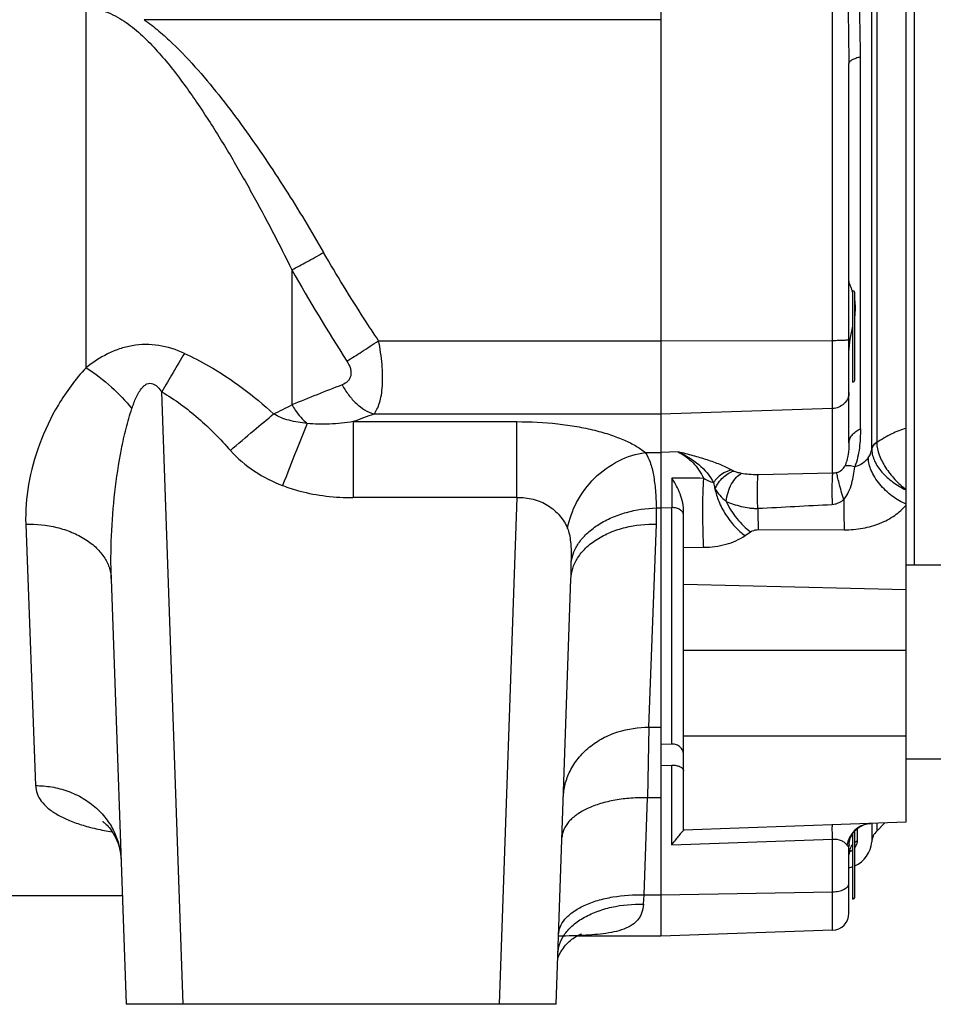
# Model space of a CAD drawing. Extents: x -3157 to 1181, y 8 to 2342.
# Tile 24 of 66: x -1735 to -1575, y 961 to 1133. Entities that reach past the tile are written whole.
import ezdxf

# ---------------------------------------------------------------- set-up
doc = ezdxf.new("R2010")
doc.units = 0
doc.header["$LTSCALE"] = 65.395
doc.layers.get('0').update_dxf_attribs({"linetype": 'CONTINUOUS'})

msp = doc.modelspace()

# ---------------------------------------------------------------- linework, layer by layer
at = {"color": 2, "linetype": 'CONTINUOUS'}
for p, q in [((-1622.36, 1393.21), (-1622.36, 972.62)), ((-1577.86, 1037.7), (-1577.86, 1323.7)), ((-1588.66, 1069.7), (-1588.66, 1085.7)), ((-1620.43, 1006.27), (-1622.36, 1006.22)), ((-1622.36, 1002.54), (-1620.43, 1002.59)), ((-1588.66, 979.12), (-1588.66, 990.65))]:
    msp.add_line(p, q, dxfattribs=at)
at = {"color": 6, "linetype": 'CONTINUOUS'}
for p, q in [((-1579.36, 992.59), (-1579.36, 1368.8)), ((-1589.36, 1059.04), (-1589.36, 1125.5)), ((-1620.43, 1052.85), (-1620.43, 1047.7)), ((-1590.36, 1049.35), (-1590.36, 1049.05)), ((-1618.36, 991.2), (-1618.36, 1047.25)), ((-1579.36, 1037.7), (-1559.36, 1037.7)), ((-1718.63, 1035.21), (-1716.03, 960.7)), ((-1640.68, 960.7), (-1638.08, 1035.21)), ((-1579.36, 1003.7), (-1559.36, 1003.7)), ((-1579.36, 992.59), (-1618.36, 991.23)), ((-1583.09, 992.46), (-1584.5, 991.05)), ((-1589.36, 981.9), (-1589.36, 988.52)), ((-1589.13, 987.7), (-1589.13, 987.71)), ((-1716.7, 979.7), (-1745.35, 979.7)), ((-1592.25, 973.67), (-1622.36, 972.62)), ((-1622.36, 972.62), (-1637.12, 972.62)), ((-1640.68, 960.7), (-1716.03, 960.7))]:
    msp.add_line(p, q, dxfattribs=at)
at = {"color": 9, "linetype": 'CONTINUOUS'}
for p, q in [((-1585.37, 1057.96), (-1585.37, 1303.44)), ((-1584.5, 1302.22), (-1584.5, 1059.17)), ((-1592.25, 1053.71), (-1592.25, 1142.61)), ((-1723.04, 1072.2), (-1723.04, 1135.18)), ((-1622.36, 1133.17), (-1712.86, 1133.17)), ((-1587.36, 1061.48), (-1587.36, 1126.61)), ((-1686.98, 1089.34), (-1686.98, 1065.71)), ((-1588.36, 1070), (-1588.36, 1085.4)), ((-1671.8, 1076.94), (-1622.36, 1076.94)), ((-1622.36, 1076.94), (-1592.25, 1076.99)), ((-1706.04, 960.7), (-1709.79, 1067.97)), ((-1592.25, 1065.06), (-1622.36, 1064.07)), ((-1676.23, 1062.76), (-1647.57, 1062.76)), ((-1676.23, 1062.76), (-1676.23, 1049.45)), ((-1622.36, 1064.07), (-1672.63, 1064.07)), ((-1647.57, 1049.45), (-1647.57, 1062.76)), ((-1584.46, 1059.11), (-1584.5, 1059.09)), ((-1584.46, 1059.11), (-1584.5, 1059.09)), ((-1625.06, 1057.36), (-1622.36, 1057.36)), ((-1619.27, 1057.45), (-1622.36, 1057.36)), ((-1592.25, 1053.71), (-1605.29, 1053.47)), ((-1647.57, 1049.45), (-1676.23, 1049.45)), ((-1647.57, 1049.45), (-1650.67, 960.7)), ((-1623.12, 1047.64), (-1622.36, 1047.64)), ((-1622.36, 1047.64), (-1620.43, 1047.7)), ((-1620.43, 1006.27), (-1620.43, 1047.7)), ((-1733.62, 1044.82), (-1731.9, 999)), ((-1624.43, 1009.23), (-1623.09, 1044.83)), ((-1607.58, 1042.79), (-1606.6, 1043.46)), ((-1605.25, 1043.84), (-1590.18, 1043.81)), ((-1618.36, 1040.73), (-1614.81, 1040.75)), ((-1618.36, 1034.3), (-1579.36, 1033.34)), ((-1579.36, 1022.66), (-1618.36, 1022.66)), ((-1624.43, 1009.23), (-1624.67, 996.87)), ((-1624.43, 1009.23), (-1622.36, 1009.23)), ((-1618.36, 1007.7), (-1579.36, 1007.7)), ((-1620.43, 988.66), (-1620.43, 1002.59)), ((-1625.27, 979.87), (-1624.67, 996.87)), ((-1622.36, 996.87), (-1624.67, 996.87)), ((-1585.37, 992.38), (-1585.37, 989.16)), ((-1584.5, 992.41), (-1584.5, 991.05)), ((-1588.36, 979.42), (-1588.36, 991.03)), ((-1587.86, 989.37), (-1587.86, 991.5)), ((-1620.43, 988.66), (-1592.25, 989.64)), ((-1592.25, 973.67), (-1592.25, 989.64)), ((-1589.36, 976.67), (-1589.36, 981.9)), ((-1625.38, 978.25), (-1625.27, 979.87)), ((-1625.27, 979.87), (-1622.36, 979.87)), ((-1622.36, 979.87), (-1592.25, 980.4))]:
    msp.add_line(p, q, dxfattribs=at)
at = {"color": 6, "linetype": 'CONTINUOUS'}
for points in [[(-1620.43, 1051.27), (-1620.43, 1050.43), (-1620.43, 1048.64)], [(-1720.19, 992.74), (-1720.19, 992.74), (-1720.18, 992.74), (-1720.15, 992.72), (-1720.1, 992.69), (-1720.03, 992.64), (-1719.94, 992.57), (-1719.83, 992.48), (-1719.69, 992.36), (-1719.54, 992.22), (-1719.38, 992.06), (-1719.19, 991.86), (-1719, 991.64), (-1718.79, 991.38), (-1718.58, 991.08), (-1718.35, 990.73), (-1718.11, 990.33), (-1717.88, 989.88), (-1717.66, 989.39), (-1717.45, 988.85), (-1717.28, 988.28), (-1717.13, 987.69), (-1717.02, 987.09), (-1716.95, 986.48), (-1716.91, 985.96)], [(-1589.36, 988.52), (-1589.35, 988.65), (-1589.34, 988.83), (-1589.32, 989.02), (-1589.28, 989.23), (-1589.23, 989.44), (-1589.16, 989.66), (-1589.08, 989.89), (-1588.98, 990.11), (-1588.86, 990.34), (-1588.72, 990.56), (-1588.57, 990.77), (-1588.4, 990.98), (-1588.21, 991.18), (-1588.01, 991.37), (-1587.8, 991.54), (-1587.58, 991.7), (-1587.35, 991.85), (-1587.11, 991.97), (-1586.87, 992.08), (-1586.62, 992.18), (-1586.38, 992.25), (-1586.13, 992.31), (-1585.89, 992.35), (-1585.65, 992.37), (-1585.53, 992.38)], [(-1589.35, 986.94), (-1589.34, 987.11), (-1589.31, 987.26)], [(-1589.31, 987.26), (-1589.27, 987.39), (-1589.23, 987.5), (-1589.2, 987.59), (-1589.16, 987.65), (-1589.14, 987.69), (-1589.13, 987.71), (-1589.13, 987.71)], [(-1640.4, 968.69), (-1640.39, 968.73), (-1640.35, 968.85), (-1640.3, 968.98), (-1640.24, 969.12), (-1640.17, 969.29), (-1640.09, 969.46), (-1639.99, 969.66), (-1639.87, 969.87), (-1639.74, 970.09), (-1639.58, 970.32), (-1639.41, 970.56), (-1639.22, 970.81), (-1639.02, 971.04), (-1638.81, 971.28), (-1638.59, 971.5), (-1638.37, 971.71), (-1638.15, 971.9), (-1637.92, 972.08), (-1637.7, 972.25), (-1637.49, 972.39), (-1637.29, 972.52), (-1637.1, 972.63), (-1636.92, 972.73), (-1636.77, 972.81), (-1636.63, 972.87), (-1636.52, 972.92), (-1636.42, 972.96), (-1636.35, 972.99), (-1636.29, 973.01), (-1636.26, 973.02)]]:
    msp.add_lwpolyline(points, dxfattribs=at)
at = {"color": 9, "linetype": 'CONTINUOUS'}
for centre, radius, start, end in [((-1977.73, 1125.52), 388.38, 359.9979, 2.5343), ((-1866.09, 1126.6), 278.73, 0.0036, 3.4547), ((-1445.74, 1224.01), 276.28, 209.1724, 213.0406), ((-1316.89, 841.31), 453.59, 149.0307, 150.0206), ((-1473.74, 542.6), 564.9, 111.2164, 112.1777), ((-1726.63, 1141.04), 85.13, 295.3532, 297.7581), ((-1447.66, 440.24), 663.16, 109.83059, 110.16146), ((-1588.39, 1058.24), 3.03, 353.398, 354.6469), ((-1573.28, 1063.62), 14.19, 244.4599, 244.6558), ((-1653.97, 1045.94), 30.9, 357.9261, 3.142), ((-1620.36, 1044.68), 3.02, 89.9997, 91.324), ((-1731.75, 1038.44), 93.73, 358.023, 359.9211), ((-1585.38, 988.3), 4.08, 96.8757, 97.3186), ((-1585.39, 988.32), 4.06, 94.571, 96.8775), ((-1585.39, 988.37), 4, 92.0036, 94.5721), ((-1585.56, 988.52), 3.79, 177.1027, 179.9955), ((-1586.38, 986.75), 3.01, 119.4761, 131.1786), ((-1586.46, 986.82), 2.89, 172.3588, 176.1511), ((-1590.9, 990.43), 3.43, 298.5097, 302.0229)]:
    msp.add_arc(centre, radius, start, end, dxfattribs=at)
at = {"color": 2, "linetype": 'CONTINUOUS'}
for centre, radius, start, end in [((-1599.73, 1081.73), 11.64, 18.0315, 19.7267), ((-1583.09, 1056.97), 2.62, 123.6705, 126.4535), ((-1582.99, 1056.87), 2.68, 124.2082, 128.073), ((-1583.03, 1056.87), 2.73, 122.6497, 123.6831), ((-1581.92, 1059.17), 2.58, 179.9835, 181.9463), ((-1581.2, 1057.98), 4.17, 180.2622, 182.1578), ((-1584.04, 1057.67), 1.33, 167.2824, 173.3829), ((-1583.95, 1057.65), 1.43, 161.5039, 167.2812), ((-1620.36, 1003.97), 2.3, 90, 91.7362)]:
    msp.add_arc(centre, radius, start, end, dxfattribs=at)
at = {"color": 6, "linetype": 'CONTINUOUS'}
for centre, radius, start, end in [((-1588.66, 1085.4), 0.3, 0, 90), ((-1588.66, 1070), 0.3, 270, 360), ((-1582.38, 988.93), 3, 135, 175.7483), ((-1590.36, 989.53), 5, 293.5854, 355.7483), ((-1590.36, 989.53), 5, 281.541, 289.8812), ((-1588.66, 979.42), 0.3, 270, 360), ((-1592.36, 976.67), 3, 272, 360)]:
    msp.add_arc(centre, radius, start, end, dxfattribs=at)
at = {"color": 9, "linetype": 'CONTINUOUS'}
for points, knots in [([(-1723.04, 1135.18), (-1722.45, 1135.18), (-1721.28, 1135.07), (-1719.56, 1134.6), (-1717.93, 1133.87), (-1715.85, 1132.62), (-1713.46, 1130.69), (-1710.84, 1128.05), (-1708.41, 1125.19), (-1706.12, 1122.2), (-1703.93, 1119.11), (-1701.12, 1114.89), (-1697.79, 1109.49), (-1694.01, 1102.87), (-1690.4, 1096.15), (-1688.11, 1091.62), (-1686.98, 1089.34)], [0, 0, 0, 0, 0.029194, 0.058593, 0.088315, 0.118382, 0.179359, 0.241221, 0.30365, 0.366448, 0.42949, 0.492696, 0.619391, 0.746267, 0.873169, 1, 1, 1, 1]), ([(-1712.86, 1133.17), (-1711.97, 1132.55), (-1710.27, 1131.21), (-1707.08, 1128.31), (-1703.38, 1124.37), (-1699.26, 1119.38), (-1694.08, 1112.47), (-1688.05, 1103.53), (-1683.59, 1096.14), (-1681.44, 1092.4)], [0, 0, 0, 0, 0.062521, 0.125039, 0.250041, 0.375049, 0.500055, 0.75003, 1, 1, 1, 1]), ([(-1587.36, 1126.61), (-1587.64, 1126.56), (-1588.14, 1126.43), (-1588.71, 1126.2), (-1589.05, 1125.99), (-1589.22, 1125.84), (-1589.33, 1125.67), (-1589.36, 1125.56), (-1589.36, 1125.5)], [0, 0, 0, 0, 0.356343, 0.646879, 0.761761, 0.856337, 0.933546, 1, 1, 1, 1]), ([(-1686.98, 1089.34), (-1686.11, 1089.8), (-1684.25, 1090.8), (-1682.41, 1091.84), (-1681.44, 1092.4)], [0, 0, 0, 0, 0.466564, 1, 1, 1, 1]), ([(-1671.8, 1076.94), (-1672.64, 1078.2), (-1675.98, 1083.28), (-1679.16, 1088.46), (-1681.44, 1092.4)], [0, 0, 0, 0, 0.250161, 1, 1, 1, 1]), ([(-1705.82, 1074.72), (-1707.25, 1075.37), (-1709.53, 1076.1), (-1712.66, 1076.33), (-1714.98, 1076.12), (-1717.21, 1075.54), (-1719.99, 1074.38), (-1721.88, 1073.13), (-1723.04, 1072.2)], [0, 0, 0, 0, 0.256703, 0.384096, 0.510185, 0.634805, 0.757965, 1, 1, 1, 1]), ([(-1677.35, 1073.37), (-1676.49, 1073.9), (-1674.63, 1075.07), (-1672.79, 1076.28), (-1671.8, 1076.94)], [0, 0, 0, 0, 0.458349, 1, 1, 1, 1]), ([(-1672.63, 1064.07), (-1672.41, 1064.33), (-1672.01, 1064.96), (-1671.58, 1066.1), (-1671.27, 1067.48), (-1671.1, 1069.09), (-1671.06, 1070.89), (-1671.21, 1073.54), (-1671.52, 1075.57), (-1671.8, 1076.94)], [0, 0, 0, 0, 0.07652, 0.167788, 0.275047, 0.397915, 0.534738, 0.682909, 1, 1, 1, 1]), ([(-1592.25, 1076.99), (-1592.06, 1076.99), (-1591.69, 1077), (-1591.15, 1077.01), (-1590.66, 1077.02), (-1590.23, 1077.04), (-1589.87, 1077.06), (-1589.63, 1077.08), (-1589.49, 1077.1), (-1589.42, 1077.12), (-1589.38, 1077.13), (-1589.36, 1077.14), (-1589.36, 1077.15)], [0, 0, 0, 0, 0.195939, 0.38337, 0.555446, 0.705868, 0.829156, 0.920866, 0.953845, 0.977889, 0.992981, 1, 1, 1, 1]), ([(-1705.82, 1074.72), (-1704.38, 1074.07), (-1698.75, 1071.17), (-1693.66, 1067.31), (-1690.18, 1064.11)], [0, 0, 0, 0, 0.250468, 1, 1, 1, 1]), ([(-1677.35, 1073.37), (-1677.08, 1072.96), (-1676.76, 1072.32), (-1676.61, 1071.42), (-1676.65, 1070.82), (-1676.84, 1070.27), (-1677.3, 1069.66), (-1677.81, 1069.35), (-1678.18, 1069.21)], [0, 0, 0, 0, 0.294099, 0.423758, 0.542842, 0.655061, 0.765915, 1, 1, 1, 1]), ([(-1723.04, 1072.2), (-1723.99, 1071.21), (-1725.73, 1069.13), (-1728.64, 1064.73), (-1731.37, 1058.97), (-1733.32, 1051.9), (-1733.71, 1047.13), (-1733.62, 1044.82)], [0, 0, 0, 0, 0.137137, 0.270466, 0.526396, 0.769177, 1, 1, 1, 1]), ([(-1723.04, 1072.2), (-1721.46, 1071.2), (-1718.6, 1069), (-1716.11, 1066.39), (-1715.03, 1065.05)], [0, 0, 0, 0, 0.519487, 1, 1, 1, 1]), ([(-1715.03, 1065.05), (-1714.92, 1065.38), (-1714.69, 1066.03), (-1714.28, 1066.98), (-1713.81, 1067.91), (-1713.32, 1068.62), (-1712.83, 1069.11), (-1712.39, 1069.39), (-1711.87, 1069.52), (-1711.34, 1069.42), (-1710.87, 1069.16), (-1710.33, 1068.69), (-1709.99, 1068.26), (-1709.79, 1067.97)], [0, 0, 0, 0, 0.123969, 0.247856, 0.371591, 0.495041, 0.556766, 0.618533, 0.680647, 0.743654, 0.807496, 0.871669, 1, 1, 1, 1]), ([(-1709.79, 1067.97), (-1707.51, 1066.65), (-1703.23, 1063.49), (-1699.51, 1059.71), (-1697.76, 1057.7)], [0, 0, 0, 0, 0.49663, 1, 1, 1, 1]), ([(-1678.18, 1069.21), (-1677.85, 1068.6), (-1677.1, 1067.43), (-1675.39, 1065.51), (-1673.76, 1064.44), (-1672.63, 1064.07)], [0, 0, 0, 0, 0.270815, 0.535027, 1, 1, 1, 1]), ([(-1589.36, 1067.88), (-1589.36, 1067.52), (-1589.51, 1066.78), (-1590.16, 1065.86), (-1591.12, 1065.23), (-1591.87, 1065.07), (-1592.25, 1065.06)], [0, 0, 0, 0, 0.242926, 0.489985, 0.742869, 1, 1, 1, 1]), ([(-1718.63, 1035.21), (-1718.72, 1037.72), (-1718.69, 1042.79), (-1718.1, 1050.38), (-1717.16, 1056.66), (-1716.09, 1061.54), (-1715.42, 1063.9), (-1715.03, 1065.05)], [0, 0, 0, 0, 0.249902, 0.503324, 0.755961, 0.879886, 1, 1, 1, 1]), ([(-1686.98, 1065.71), (-1686.8, 1065.39), (-1686.05, 1064.2), (-1685.1, 1063.12), (-1684.3, 1062.44)], [0, 0, 0, 0, 0.258417, 1, 1, 1, 1]), ([(-1697.76, 1057.7), (-1696.4, 1058.89), (-1693.89, 1061.04), (-1691.35, 1063.16), (-1690.18, 1064.11)], [0, 0, 0, 0, 0.544095, 1, 1, 1, 1]), ([(-1684.3, 1062.44), (-1685.38, 1062.54), (-1686.95, 1062.79), (-1688.9, 1063.42), (-1689.78, 1063.86), (-1690.18, 1064.11)], [0, 0, 0, 0, 0.525143, 0.771067, 1, 1, 1, 1]), ([(-1684.3, 1062.44), (-1684.95, 1060.88), (-1686.4, 1057.26), (-1687.82, 1053.63), (-1688.61, 1051.57)], [0, 0, 0, 0, 0.433515, 1, 1, 1, 1]), ([(-1676.23, 1062.76), (-1677.6, 1062.55), (-1680.29, 1062.26), (-1683.01, 1062.3), (-1684.3, 1062.44)], [0, 0, 0, 0, 0.515707, 1, 1, 1, 1]), ([(-1647.57, 1062.76), (-1645.18, 1062.76), (-1641.64, 1062.58), (-1637.1, 1061.94), (-1634, 1061.3), (-1631.21, 1060.51), (-1628.78, 1059.6), (-1626.74, 1058.57), (-1625.56, 1057.78), (-1625.06, 1057.36)], [0, 0, 0, 0, 0.305697, 0.450299, 0.585522, 0.709206, 0.819883, 0.916792, 1, 1, 1, 1]), ([(-1589.36, 1059.04), (-1589.36, 1059.28), (-1589.26, 1059.78), (-1588.84, 1060.46), (-1588.18, 1061.05), (-1587.65, 1061.35), (-1587.36, 1061.48)], [0, 0, 0, 0, 0.212016, 0.447437, 0.711933, 1, 1, 1, 1]), ([(-1587.36, 1061.48), (-1587.36, 1060.38), (-1587.46, 1058.13), (-1587.93, 1055.89), (-1588.35, 1054.82)], [0, 0, 0, 0, 0.488647, 1, 1, 1, 1]), ([(-1579.36, 1061.57), (-1580.22, 1061.34), (-1582, 1060.63), (-1583.63, 1059.67), (-1584.46, 1059.11)], [0, 0, 0, 0, 0.473715, 1, 1, 1, 1]), ([(-1589.36, 1059.04), (-1589.36, 1058.36), (-1589.43, 1056.97), (-1589.79, 1055.61), (-1590.1, 1054.97)], [0, 0, 0, 0, 0.489665, 1, 1, 1, 1]), ([(-1584.5, 1059.09), (-1584.48, 1058.36), (-1584.11, 1056.82), (-1582.98, 1054.65), (-1581.38, 1052.6), (-1580.06, 1051.42), (-1579.36, 1050.9)], [0, 0, 0, 0, 0.21888, 0.468896, 0.73568, 1, 1, 1, 1]), ([(-1697.76, 1057.7), (-1696.54, 1056.31), (-1693.68, 1053.89), (-1690.34, 1052.23), (-1688.61, 1051.57)], [0, 0, 0, 0, 0.499655, 1, 1, 1, 1]), ([(-1638.68, 1044.07), (-1638.38, 1045.65), (-1637.24, 1048.87), (-1634.13, 1053.04), (-1629.92, 1056.09), (-1626.66, 1057.13), (-1625.06, 1057.36)], [0, 0, 0, 0, 0.239175, 0.500198, 0.761023, 1, 1, 1, 1]), ([(-1625.06, 1057.36), (-1624.7, 1056.83), (-1624.1, 1055.54), (-1623.56, 1053.29), (-1623.24, 1050.61), (-1623.15, 1048.67), (-1623.12, 1047.64)], [0, 0, 0, 0, 0.191539, 0.420228, 0.690098, 1, 1, 1, 1]), ([(-1609.98, 1054.29), (-1610.61, 1054.65), (-1612, 1055.29), (-1614.24, 1056.1), (-1616.7, 1056.81), (-1618.4, 1057.24), (-1619.27, 1057.45)], [0, 0, 0, 0, 0.220678, 0.46525, 0.726737, 1, 1, 1, 1]), ([(-1619.27, 1057.45), (-1617.99, 1056.88), (-1615.58, 1055.45), (-1613.73, 1053.28), (-1613.09, 1052.08)], [0, 0, 0, 0, 0.50778, 1, 1, 1, 1]), ([(-1619.27, 1057.45), (-1618.33, 1056.94), (-1617, 1055.98), (-1615.6, 1054.3), (-1615.05, 1053.34), (-1614.82, 1052.83)], [0, 0, 0, 0, 0.49285, 0.742493, 1, 1, 1, 1]), ([(-1585.98, 1056.42), (-1585.82, 1056.64), (-1585.54, 1057.1), (-1585.41, 1057.63), (-1585.38, 1057.89)], [0, 0, 0, 0, 0.508018, 1, 1, 1, 1]), ([(-1585.37, 1057.82), (-1585.36, 1057.49), (-1585.25, 1056.8), (-1584.88, 1055.8), (-1584.32, 1054.82), (-1583.31, 1053.53), (-1581.7, 1052.09), (-1580.2, 1051.19), (-1579.4, 1050.81)], [0, 0, 0, 0, 0.103768, 0.2138, 0.331331, 0.456387, 0.723634, 1, 1, 1, 1]), ([(-1585.98, 1056.42), (-1586.25, 1056.04), (-1586.97, 1055.36), (-1587.87, 1054.96), (-1588.35, 1054.82)], [0, 0, 0, 0, 0.480853, 1, 1, 1, 1]), ([(-1579.36, 1048.33), (-1580.22, 1048.69), (-1581.91, 1049.68), (-1583.7, 1051.37), (-1584.84, 1052.96), (-1585.63, 1054.46), (-1585.95, 1055.66), (-1585.98, 1056.42)], [0, 0, 0, 0, 0.256382, 0.534241, 0.668373, 0.792522, 1, 1, 1, 1]), ([(-1609.98, 1054.29), (-1610.59, 1054.15), (-1611.79, 1053.58), (-1612.71, 1052.63), (-1613.09, 1052.08)], [0, 0, 0, 0, 0.484701, 1, 1, 1, 1]), ([(-1612.84, 1050.97), (-1612.5, 1051.73), (-1611.61, 1053.04), (-1610.24, 1053.89), (-1609.55, 1054.09)], [0, 0, 0, 0, 0.534658, 1, 1, 1, 1]), ([(-1609.55, 1054.09), (-1609.59, 1054.1), (-1609.73, 1054.17), (-1609.88, 1054.24), (-1609.98, 1054.29)], [0, 0, 0, 0, 0.265029, 1, 1, 1, 1]), ([(-1608.21, 1053.69), (-1608.45, 1053.74), (-1608.91, 1053.85), (-1609.35, 1054), (-1609.55, 1054.09)], [0, 0, 0, 0, 0.538275, 1, 1, 1, 1]), ([(-1591.49, 1053.83), (-1591.18, 1053.93), (-1590.62, 1054.22), (-1590.22, 1054.71), (-1590.1, 1054.97)], [0, 0, 0, 0, 0.535396, 1, 1, 1, 1]), ([(-1590.28, 1049.1), (-1589.59, 1049.9), (-1588.76, 1051.85), (-1588.5, 1053.86), (-1588.35, 1054.82)], [0, 0, 0, 0, 0.522142, 1, 1, 1, 1]), ([(-1588.35, 1054.82), (-1588.68, 1054.92), (-1589.16, 1055.04), (-1589.75, 1055.05), (-1590, 1055.01), (-1590.1, 1054.97)], [0, 0, 0, 0, 0.58659, 0.814747, 1, 1, 1, 1]), ([(-1614.81, 1040.75), (-1614.86, 1041.66), (-1614.94, 1043.74), (-1614.98, 1046.96), (-1614.95, 1050.08), (-1614.87, 1052.03), (-1614.82, 1052.83)], [0, 0, 0, 0, 0.224839, 0.516993, 0.799376, 1, 1, 1, 1]), ([(-1613.09, 1052.08), (-1613.23, 1052.1), (-1613.52, 1052.17), (-1614.11, 1052.41), (-1614.54, 1052.65), (-1614.82, 1052.83)], [0, 0, 0, 0, 0.226826, 0.472096, 1, 1, 1, 1]), ([(-1613.09, 1052.08), (-1613.08, 1051.99), (-1613.02, 1051.62), (-1612.92, 1051.25), (-1612.84, 1050.97)], [0, 0, 0, 0, 0.23905, 1, 1, 1, 1]), ([(-1610.89, 1048.79), (-1610.83, 1049.32), (-1610.6, 1050.38), (-1610, 1051.82), (-1609.21, 1052.97), (-1608.54, 1053.52), (-1608.21, 1053.69)], [0, 0, 0, 0, 0.279775, 0.560295, 0.806664, 1, 1, 1, 1]), ([(-1605.29, 1053.47), (-1605.82, 1053.46), (-1606.8, 1053.48), (-1607.77, 1053.6), (-1608.21, 1053.69)], [0, 0, 0, 0, 0.545627, 1, 1, 1, 1]), ([(-1605.34, 1047.58), (-1605.36, 1048.16), (-1605.39, 1049.34), (-1605.39, 1051.01), (-1605.37, 1052.27), (-1605.33, 1053.06), (-1605.3, 1053.35), (-1605.29, 1053.47)], [0, 0, 0, 0, 0.297124, 0.601658, 0.849927, 0.938036, 1, 1, 1, 1]), ([(-1688.61, 1051.57), (-1687.63, 1051.19), (-1683.62, 1049.91), (-1679.38, 1049.45), (-1676.23, 1049.45)], [0, 0, 0, 0, 0.250425, 1, 1, 1, 1]), ([(-1612.84, 1050.97), (-1612.59, 1050.58), (-1611.99, 1049.81), (-1611.28, 1049.13), (-1610.89, 1048.79)], [0, 0, 0, 0, 0.471728, 1, 1, 1, 1]), ([(-1612.84, 1050.97), (-1612.7, 1050.23), (-1612.21, 1048.67), (-1611.03, 1046.44), (-1609.47, 1044.41), (-1608.22, 1043.26), (-1607.58, 1042.79)], [0, 0, 0, 0, 0.226666, 0.490751, 0.7601, 1, 1, 1, 1]), ([(-1647.57, 1049.45), (-1646.6, 1049.5), (-1644.68, 1049.32), (-1642.06, 1048.21), (-1639.98, 1046.41), (-1639.03, 1044.87), (-1638.68, 1044.07)], [0, 0, 0, 0, 0.263076, 0.516863, 0.76142, 1, 1, 1, 1]), ([(-1610.89, 1048.79), (-1610.49, 1048.61), (-1609.63, 1048.29), (-1608.27, 1047.9), (-1607.08, 1047.66), (-1606.09, 1047.58), (-1605.59, 1047.56), (-1605.34, 1047.58)], [0, 0, 0, 0, 0.233053, 0.481237, 0.738457, 0.868909, 1, 1, 1, 1]), ([(-1610.89, 1048.79), (-1610.39, 1047.73), (-1609.44, 1046.22), (-1607.89, 1044.52), (-1607.04, 1043.78), (-1606.6, 1043.46)], [0, 0, 0, 0, 0.512025, 0.763562, 1, 1, 1, 1]), ([(-1590.28, 1049.1), (-1590.28, 1048.12), (-1590.27, 1046.35), (-1590.22, 1044.59), (-1590.18, 1043.81)], [0, 0, 0, 0, 0.558874, 1, 1, 1, 1]), ([(-1638.02, 1038.31), (-1637.94, 1038.88), (-1637.59, 1040.07), (-1636.61, 1041.78), (-1635.13, 1043.4), (-1633.2, 1044.85), (-1630.91, 1046.04), (-1627.56, 1047.2), (-1624.89, 1047.59), (-1623.12, 1047.64)], [0, 0, 0, 0, 0.092053, 0.19499, 0.310429, 0.438115, 0.575578, 0.718539, 1, 1, 1, 1]), ([(-1618.36, 1046.37), (-1618.36, 1046.46), (-1618.38, 1046.64), (-1618.55, 1046.99), (-1618.95, 1047.36), (-1619.6, 1047.64), (-1620.1, 1047.7), (-1620.36, 1047.7)], [0, 0, 0, 0, 0.099435, 0.203455, 0.435832, 0.706009, 1, 1, 1, 1]), ([(-1605.34, 1047.58), (-1605.34, 1047.23), (-1605.32, 1045.99), (-1605.29, 1044.74), (-1605.25, 1043.84)], [0, 0, 0, 0, 0.276369, 1, 1, 1, 1]), ([(-1590.18, 1043.81), (-1589.1, 1043.81), (-1586.96, 1043.99), (-1583.95, 1044.84), (-1581.34, 1046.2), (-1579.93, 1047.46), (-1579.36, 1048.15)], [0, 0, 0, 0, 0.271683, 0.532666, 0.776449, 1, 1, 1, 1]), ([(-1733.62, 1044.82), (-1731.8, 1044.86), (-1729.02, 1044.57), (-1725.53, 1043.45), (-1723.16, 1042.24), (-1721.2, 1040.71), (-1719.75, 1038.96), (-1718.88, 1037.1), (-1718.65, 1035.82), (-1718.63, 1035.21)], [0, 0, 0, 0, 0.280525, 0.423354, 0.560498, 0.68761, 0.802589, 0.905931, 1, 1, 1, 1]), ([(-1638.68, 1044.07), (-1638.54, 1043.73), (-1638.32, 1042.94), (-1638.13, 1041.61), (-1638.04, 1040.04), (-1638.02, 1038.91), (-1638.02, 1038.31)], [0, 0, 0, 0, 0.18799, 0.418999, 0.691325, 1, 1, 1, 1]), ([(-1638.08, 1035.21), (-1638.06, 1035.82), (-1637.84, 1037.1), (-1636.96, 1038.96), (-1635.52, 1040.71), (-1633.55, 1042.24), (-1631.18, 1043.45), (-1627.7, 1044.57), (-1624.92, 1044.86), (-1623.09, 1044.82)], [0, 0, 0, 0, 0.094069, 0.197411, 0.312389, 0.439501, 0.576646, 0.719475, 1, 1, 1, 1]), ([(-1606.6, 1043.46), (-1606.51, 1043.53), (-1606.09, 1043.75), (-1605.61, 1043.84), (-1605.25, 1043.84)], [0, 0, 0, 0, 0.234833, 1, 1, 1, 1]), ([(-1614.81, 1040.75), (-1613.5, 1040.76), (-1610.96, 1041.08), (-1608.59, 1042.1), (-1607.58, 1042.79)], [0, 0, 0, 0, 0.519766, 1, 1, 1, 1]), ([(-1639.42, 996.95), (-1639.39, 997.72), (-1639.16, 999.31), (-1638.3, 1001.64), (-1636.86, 1003.86), (-1634.9, 1005.81), (-1632.53, 1007.38), (-1629.07, 1008.83), (-1626.25, 1009.24), (-1624.43, 1009.23)], [0, 0, 0, 0, 0.10793, 0.223438, 0.346348, 0.475593, 0.608966, 0.743294, 1, 1, 1, 1]), ([(-1731.9, 999), (-1730.96, 999), (-1729.04, 998.85), (-1726.22, 998.12), (-1723.55, 996.86), (-1721.2, 995.13), (-1719.31, 993.04), (-1717.95, 990.72), (-1717.15, 988.34), (-1716.94, 986.74), (-1716.91, 985.96)], [0, 0, 0, 0, 0.128694, 0.262113, 0.39702, 0.530094, 0.65849, 0.780216, 0.894179, 1, 1, 1, 1]), ([(-1731.9, 999), (-1731.89, 998.53), (-1731.69, 997.55), (-1730.92, 996.2), (-1729.72, 994.98), (-1728.12, 993.89), (-1726.15, 992.93), (-1723.84, 992.1), (-1721.24, 991.41), (-1719.41, 991.05), (-1718.45, 990.89)], [0, 0, 0, 0, 0.084553, 0.173989, 0.274202, 0.388839, 0.51939, 0.665713, 0.826566, 1, 1, 1, 1]), ([(-1624.67, 996.87), (-1625.64, 996.89), (-1627.54, 996.85), (-1630.3, 996.52), (-1632.86, 995.92), (-1635.12, 995.09), (-1637.01, 994.04), (-1638.45, 992.81), (-1639.26, 991.61), (-1639.59, 990.63), (-1639.65, 990.14), (-1639.66, 989.89)], [0, 0, 0, 0, 0.161837, 0.318738, 0.466524, 0.6017, 0.721886, 0.826418, 0.917211, 0.959167, 1, 1, 1, 1]), ([(-1592.25, 989.64), (-1592.26, 989.81), (-1592.26, 990.15), (-1592.27, 990.62), (-1592.28, 991.05), (-1592.28, 991.42), (-1592.28, 991.69), (-1592.28, 991.86), (-1592.27, 991.96), (-1592.27, 992.04), (-1592.27, 992.09), (-1592.26, 992.12), (-1592.26, 992.14), (-1592.25, 992.14)], [0, 0, 0, 0, 0.205081, 0.39787, 0.572131, 0.722021, 0.842285, 0.890244, 0.929619, 0.960143, 0.981878, 0.995002, 1, 1, 1, 1]), ([(-1585.9, 992.35), (-1586.35, 992.29), (-1587.26, 992.01), (-1588.43, 991.17), (-1589.3, 989.98), (-1589.63, 989.06), (-1589.73, 988.59)], [0, 0, 0, 0, 0.236748, 0.489076, 0.747847, 1, 1, 1, 1]), ([(-1592.25, 989.64), (-1591.74, 989.68), (-1590.97, 989.56), (-1590.15, 989.07), (-1589.85, 988.76), (-1589.73, 988.59)], [0, 0, 0, 0, 0.542959, 0.782275, 1, 1, 1, 1]), ([(-1589.36, 988.52), (-1589.36, 988.49), (-1589.36, 988.44), (-1589.38, 988.38), (-1589.43, 988.34), (-1589.49, 988.35), (-1589.54, 988.38), (-1589.6, 988.43), (-1589.67, 988.5), (-1589.71, 988.56), (-1589.73, 988.59)], [0, 0, 0, 0, 0.148745, 0.255601, 0.334679, 0.416446, 0.522413, 0.656755, 0.817211, 1, 1, 1, 1]), ([(-1589.33, 987.21), (-1589.3, 987.48), (-1589.14, 988.02), (-1588.84, 988.5), (-1588.66, 988.71)], [0, 0, 0, 0, 0.494959, 1, 1, 1, 1]), ([(-1588.36, 988.15), (-1588.19, 988.34), (-1587.95, 988.73), (-1587.86, 989.18), (-1587.86, 989.37)], [0, 0, 0, 0, 0.57014, 1, 1, 1, 1]), ([(-1589.08, 987.52), (-1589.04, 987.55), (-1588.9, 987.64), (-1588.75, 987.75), (-1588.66, 987.84)], [0, 0, 0, 0, 0.266038, 1, 1, 1, 1]), ([(-1592.25, 980.4), (-1591.88, 980.4), (-1591.17, 980.48), (-1590.36, 980.74), (-1589.85, 981.06), (-1589.57, 981.31), (-1589.4, 981.59), (-1589.36, 981.8), (-1589.36, 981.9)], [0, 0, 0, 0, 0.319057, 0.601377, 0.721521, 0.826135, 0.917181, 1, 1, 1, 1]), ([(-1640.26, 972.89), (-1640.24, 973.35), (-1640.02, 974.34), (-1639.12, 975.72), (-1637.67, 977), (-1635.71, 978.1), (-1633.35, 978.96), (-1629.84, 979.75), (-1627.09, 979.92), (-1625.27, 979.87)], [0, 0, 0, 0, 0.076867, 0.165833, 0.272406, 0.398239, 0.540596, 0.693404, 1, 1, 1, 1]), ([(-1640.37, 969.6), (-1640.35, 970.14), (-1640.14, 971.28), (-1639.3, 972.94), (-1637.9, 974.51), (-1635.97, 975.89), (-1633.61, 977), (-1630.08, 978.04), (-1627.25, 978.29), (-1625.38, 978.25)], [0, 0, 0, 0, 0.085759, 0.18178, 0.291646, 0.416799, 0.555541, 0.703278, 1, 1, 1, 1]), ([(-1625.38, 978.25), (-1625.42, 977.71), (-1625.56, 976.9), (-1626.01, 975.95), (-1626.62, 975.12), (-1627.7, 974.3), (-1629.27, 973.67), (-1631.03, 973.25), (-1633.6, 972.89), (-1635.59, 972.77), (-1636.94, 972.72)], [0, 0, 0, 0, 0.115202, 0.169239, 0.222487, 0.331825, 0.450455, 0.578551, 0.714083, 1, 1, 1, 1]), ([(-1636.94, 972.72), (-1637.21, 972.71), (-1638.32, 972.67), (-1639.43, 972.65), (-1640.26, 972.64)], [0, 0, 0, 0, 0.247632, 1, 1, 1, 1])]:
    msp.add_open_spline(points, degree=3, knots=knots, dxfattribs=at)
at = {"color": 2, "linetype": 'CONTINUOUS'}
for points, knots in [([(-1589.03, 1086.36), (-1589.11, 1086.56), (-1589.23, 1086.84), (-1589.33, 1087.18), (-1589.36, 1087.33), (-1589.36, 1087.4)], [0, 0, 0, 0, 0.592982, 0.821258, 1, 1, 1, 1]), ([(-1588.77, 1085.66), (-1588.79, 1085.72), (-1588.88, 1085.96), (-1588.97, 1086.19), (-1589.03, 1086.36)], [0, 0, 0, 0, 0.265586, 1, 1, 1, 1]), ([(-1588.36, 1081.06), (-1588.28, 1081.6), (-1588.17, 1082.64), (-1588.27, 1083.69), (-1588.36, 1084.17)], [0, 0, 0, 0, 0.525972, 1, 1, 1, 1]), ([(-1589.36, 1074.96), (-1589.36, 1075.71), (-1589.16, 1077.24), (-1588.82, 1078.72), (-1588.66, 1079.47)], [0, 0, 0, 0, 0.496861, 1, 1, 1, 1]), ([(-1584.65, 1059.07), (-1584.84, 1058.93), (-1585.17, 1058.61), (-1585.35, 1058.17), (-1585.37, 1057.96)], [0, 0, 0, 0, 0.532505, 1, 1, 1, 1]), ([(-1585.31, 1058.1), (-1585.25, 1058.27), (-1585.07, 1058.6), (-1584.8, 1058.86), (-1584.64, 1058.98)], [0, 0, 0, 0, 0.475494, 1, 1, 1, 1]), ([(-1590.28, 1049.1), (-1590.43, 1049.59), (-1590.71, 1050.54), (-1591.07, 1051.88), (-1591.33, 1052.97), (-1591.46, 1053.59), (-1591.49, 1053.83)], [0, 0, 0, 0, 0.312433, 0.612167, 0.851375, 1, 1, 1, 1]), ([(-1592.25, 1053.71), (-1592.27, 1053.59), (-1592.29, 1053.31), (-1592.33, 1052.59), (-1592.35, 1051.46), (-1592.35, 1049.93), (-1592.33, 1048.83), (-1592.31, 1048.26)], [0, 0, 0, 0, 0.066559, 0.156305, 0.394466, 0.687018, 1, 1, 1, 1]), ([(-1592.31, 1048.26), (-1592.13, 1048.27), (-1591.76, 1048.33), (-1591.23, 1048.51), (-1590.73, 1048.77), (-1590.43, 1048.99), (-1590.28, 1049.1)], [0, 0, 0, 0, 0.250171, 0.49999, 0.749839, 1, 1, 1, 1]), ([(-1618.36, 1004.54), (-1618.36, 1004.76), (-1618.47, 1005.23), (-1618.92, 1005.81), (-1619.58, 1006.19), (-1620.1, 1006.27), (-1620.36, 1006.27)], [0, 0, 0, 0, 0.233495, 0.476982, 0.733936, 1, 1, 1, 1]), ([(-1620.43, 1002.59), (-1620.16, 1002.6), (-1619.66, 1002.56), (-1619.08, 1002.39), (-1618.71, 1002.18), (-1618.52, 1002), (-1618.39, 1001.81), (-1618.36, 1001.66), (-1618.36, 1001.59)], [0, 0, 0, 0, 0.317577, 0.601597, 0.722598, 0.827534, 0.918169, 1, 1, 1, 1])]:
    msp.add_open_spline(points, degree=3, knots=knots, dxfattribs=at)
msp.add_open_spline([(-1591.49, 1053.83), (-1591.73, 1053.75), (-1592, 1053.71), (-1592.25, 1053.71)], degree=3, dxfattribs=at)
at = {"color": 9, "linetype": 'CONTINUOUS'}
msp.add_open_spline([(-1614.82, 1052.83), (-1616.69, 1052.84), (-1618.56, 1052.84), (-1620.43, 1052.85)], degree=3, dxfattribs=at)
at = {"color": 6, "linetype": 'CONTINUOUS'}
for points, knots in [([(-1618.36, 1047.25), (-1618.36, 1047.82), (-1618.53, 1048.93), (-1619.04, 1050.45), (-1619.68, 1051.74), (-1620.18, 1052.51), (-1620.43, 1052.85)], [0, 0, 0, 0, 0.284357, 0.550135, 0.790309, 1, 1, 1, 1]), ([(-1618.38, 991.15), (-1618.42, 991.1), (-1618.52, 990.98), (-1618.7, 990.78), (-1618.93, 990.52), (-1619.31, 990.09), (-1619.82, 989.48), (-1620.22, 988.95), (-1620.43, 988.66)], [0, 0, 0, 0, 0.05786, 0.144602, 0.253704, 0.380197, 0.671772, 1, 1, 1, 1]), ([(-1618.36, 991.2), (-1618.36, 991.2), (-1618.36, 991.18), (-1618.37, 991.16), (-1618.38, 991.15)], [0, 0, 0, 0, 0.180333, 1, 1, 1, 1])]:
    msp.add_open_spline(points, degree=3, knots=knots, dxfattribs=at)
msp.add_open_spline([(-1605.34, 1047.58), (-1601, 1047.8), (-1596.66, 1048.03), (-1592.31, 1048.26)], degree=3, dxfattribs=at)

doc.saveas('drawing.dxf')
